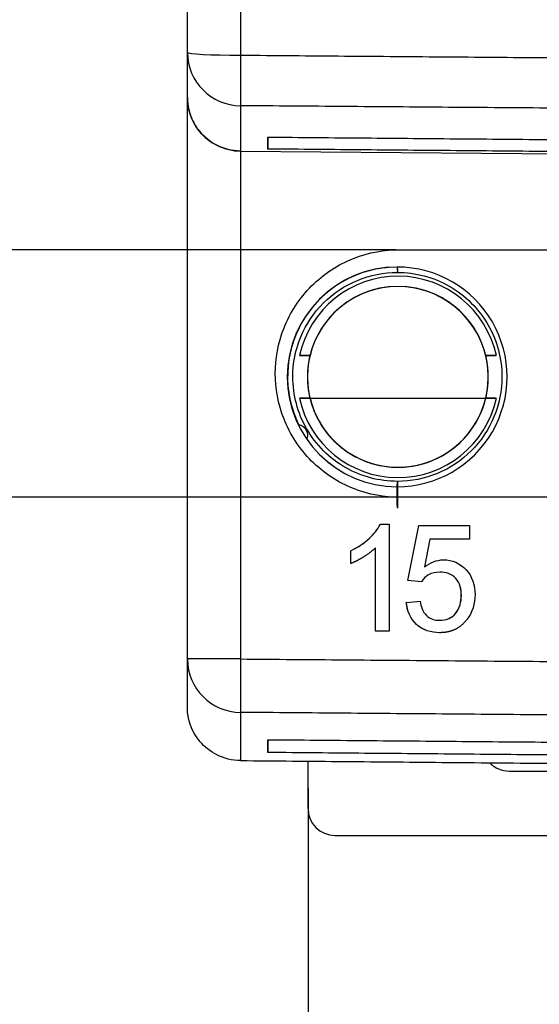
# Model space of a CAD drawing. Header units: millimetres. Extents: x 37 to 294, y 62 to 203.
# Tile 7 of 16: x 238 to 248, y 81 to 99. Entities that reach past the tile are written whole.
import ezdxf

# ---------------------------------------------------------------- set-up
doc = ezdxf.new("R2010")
doc.units = ezdxf.units.MM
doc.header["$MEASUREMENT"] = 0
doc.layers.get('0').update_dxf_attribs({"linetype": 'CONTINUOUS'})
doc.layers.get('Defpoints').update_dxf_attribs({"linetype": 'CONTINUOUS'})
doc.layers.add('View', color=7, linetype='CONTINUOUS')
doc.styles.get("Standard").update_dxf_attribs({"font": 'arial.ttf'})
doc.dimstyles.get("Standard").update_dxf_attribs({"dimscale": 0, "dimtxt": 2.5, "dimasz": 2.5, "dimexe": 1.25, "dimexo": 0.625, "dimtad": 1, "dimdsep": 46, "dimtxsty": 'STANDARD', "dimcen": 2.5, "dimadec": 0, "dimazin": 0, "dimtfac": 1, "dimtmove": 0, "dimatfit": 3, "dimfxl": 1, "dimarcsym": 0})

# ---------------------------------------------------------------- blocks, each defined once
blk = doc.blocks.new('*D4')
at = {"color": 0, "linetype": 'ByBlock', "lineweight": -2}
for p, q in [((230.616, 97.176), (230.616, 99.176)), ((245.137, 95.176), (230.436, 95.176)), ((230.616, 95.176), (230.616, 94.877)), ((230.616, 90.554), (230.616, 90.854)), ((247.536, 90.554), (230.436, 90.554)), ((230.616, 88.554), (230.616, 86.554))]:
    blk.add_line(p, q, dxfattribs=at)
at = {"color": 0}
for points in [[(230.283, 97.176), (230.949, 97.176), (230.616, 95.176)], [(230.949, 88.554), (230.283, 88.554), (230.616, 90.554)]]:
    blk.add_solid(points, dxfattribs=at)
at = {"layer": 'Defpoints', "color": 0}
for p in [(230.616, 95.176), (245.199, 95.176), (247.599, 90.554)]:
    blk.add_point(p, dxfattribs=at)
at = {"color": 0, "linetype": 'ByBlock', "insert": (224.537, 92.865), "char_height": 3, "attachment_point": 5}
blk.add_mtext('\\A1;0.18 [4.62]', dxfattribs=at)
blk = doc.blocks.new('*D16')
at = {"color": 0, "linetype": 'ByBlock', "lineweight": -2}
for p, q in [((243.499, 85.124), (243.499, 72.606)), ((256.499, 85.124), (256.499, 72.606)), ((254.499, 72.786), (245.499, 72.786)), ((245.499, 72.786), (254.499, 72.786))]:
    blk.add_line(p, q, dxfattribs=at)
at = {"color": 0}
for points in [[(245.499, 73.12), (245.499, 72.453), (243.499, 72.786)], [(254.499, 72.453), (254.499, 73.12), (256.499, 72.786)]]:
    blk.add_solid(points, dxfattribs=at)
at = {"layer": 'Defpoints', "color": 0}
for p in [(243.499, 85.187), (256.499, 85.187), (243.499, 72.786)]:
    blk.add_point(p, dxfattribs=at)
at = {"color": 0, "linetype": 'ByBlock', "insert": (249.999, 66.707), "char_height": 3, "attachment_point": 5}
blk.add_mtext('\\A1;0.51 [13.00]', dxfattribs=at)

msp = doc.modelspace()

# ---------------------------------------------------------------- linework, layer by layer
at = {"layer": 'View'}
for p, q in [((241.249, 98.858), (241.249, 109.366)), ((242.24, 108.304), (242.24, 98.806)), ((241.249, 87.537), (241.249, 98.019)), ((242.747, 97.277), (242.747, 97.054)), ((242.24, 97.016), (249.999, 96.948)), ((242.24, 97.016), (242.24, 87.537)), ((245.199, 95.176), (249.999, 95.176)), ((245.161, 94.852), (245.161, 94.852)), ((245.161, 94.852), (245.161, 94.852)), ((243.535, 93.202), (243.339, 93.202)), ((243.535, 93.202), (243.339, 93.202)), ((247.01, 93.202), (246.813, 93.202)), ((247.01, 93.202), (246.813, 93.202)), ((243.339, 92.402), (243.535, 92.402)), ((243.339, 92.402), (243.535, 92.402)), ((243.339, 92.402), (243.535, 92.402)), ((243.535, 92.402), (246.813, 92.402)), ((243.535, 92.402), (246.813, 92.402)), ((243.535, 92.402), (246.813, 92.402)), ((246.813, 92.402), (247.01, 92.402)), ((246.813, 92.402), (247.01, 92.402)), ((246.813, 92.402), (247.01, 92.402)), ((249.999, 90.554), (245.199, 90.554)), ((244.847, 90.054), (245.012, 90.054)), ((244.848, 90.054), (245.012, 90.054)), ((245.012, 90.054), (245.012, 88.054)), ((245.357, 89.002), (245.562, 90.028)), ((245.358, 89.002), (245.563, 90.028)), ((245.562, 90.028), (246.511, 90.028)), ((245.563, 90.028), (246.511, 90.028)), ((246.511, 90.028), (246.511, 89.772)), ((245.772, 89.772), (245.67, 89.254)), ((246.511, 89.772), (245.772, 89.772)), ((246.511, 89.772), (245.772, 89.772)), ((244.294, 89.317), (244.294, 89.554)), ((244.295, 89.554), (244.294, 89.554)), ((244.295, 89.318), (244.295, 89.554)), ((244.755, 88.054), (244.755, 89.612)), ((244.756, 89.612), (244.755, 89.612)), ((244.756, 88.054), (244.756, 89.612)), ((245.671, 89.254), (245.67, 89.254)), ((245.956, 89.156), (245.955, 89.156)), ((245.613, 88.977), (245.357, 89.002)), ((245.358, 89.002), (245.357, 89.002)), ((245.613, 88.977), (245.358, 89.002)), ((245.331, 88.592), (245.588, 88.618)), ((245.332, 88.592), (245.331, 88.592)), ((245.332, 88.592), (245.588, 88.618)), ((246.358, 88.724), (246.357, 88.724)), ((245.955, 88.259), (245.954, 88.259)), ((245.012, 88.054), (244.755, 88.054)), ((245.012, 88.054), (244.756, 88.054)), ((242.747, 86.031), (242.747, 85.792)), ((243.499, 84.744), (243.499, 85.629)), ((247.249, 85.444), (252.749, 85.444)), ((243.999, 84.244), (255.999, 84.244))]:
    msp.add_line(p, q, dxfattribs=at)
for centre, start in [((247.249, 85.944), -136.495), ((243.999, 84.744), 180)]:
    msp.add_arc(centre, 0.5, start, -90, dxfattribs=at)
for centre, major_axis, ratio, start_param, end_param in [((242.249, 98.858), (-1, 0), 0.052336, 0, 1.562065), ((242.249, 98.858), (-1, 0), 0.995008, 0, 1.562065), ((242.249, 98.858), (0.008, 1), 0.008322, -4.65996, -3.24155), ((245.167, 92.802), (0, -2.05), 0.999969, -3.06571, -1.12308), ((245.167, 92.802), (0, -2.05), 0.999969, -3.06571, -1.12308), ((245.161, 92.802), (0, 2.05), 0.999969, 0, 3.14159), ((245.161, 92.802), (0, 2.05), 0.999969, 0, 3.14159), ((245.161, 92.802), (0, 2.05), 0.999969, 0, 3.14159), ((245.163, 92.802), (0, 2.05), 0.999969, 0.000575, 3.14102), ((245.163, 92.802), (0, 2.05), 0.999969, 0.000575, 3.14102), ((245.163, 92.802), (0, 2.05), 0.999969, 0.000575, 3.14102), ((245.161, 92.802), (0, 2.05), 0.999969, 3.14159, 6.283185), ((245.161, 92.802), (0, 2.05), 0.999969, 3.14159, 6.283185), ((245.161, 92.802), (0, 2.05), 0.999969, 3.14159, 6.283185), ((245.165, 95.002), (0, -0.25), 0.007854, 5.35589, 6.685901), ((245.165, 95.002), (0, -0.25), 0.007854, 5.35589, 6.685901), ((245.165, 95.002), (0, -0.25), 0.007854, 5.35589, 6.685901), ((245.165, 95.002), (0, -0.25), 0.007854, 5.35589, 6.283185), ((245.175, 92.802), (0, 1.879), 0.999969, 6.27632, 7.639425), ((245.175, 92.802), (0, 1.879), 0.999969, 6.27632, 7.639425), ((245.175, 92.802), (0, 1.879), 0.999969, 6.27632, 7.639425), ((245.175, 92.802), (0, 1.879), 0.999969, 4.92695, 6.27632), ((245.175, 92.802), (0, 1.879), 0.999969, 4.92695, 6.27632), ((245.175, 92.802), (0, 1.879), 0.999969, 4.92695, 6.27632), ((245.174, 92.802), (0, -1.687), 0.999969, 0, 6.28318), ((245.174, 92.802), (0, -1.687), 0.999969, 0, 6.28318), ((245.174, 92.802), (0, -1.687), 0.999969, -3.14159, -1.78535), ((245.174, 92.802), (0, -1.687), 0.999969, -3.14159, -1.81018), ((245.174, 92.802), (0, -1.687), 0.999969, -3.14159, -1.81018), ((245.174, 92.802), (0, -1.687), 0.999969, -4.49783, -3.14159), ((245.174, 92.802), (0, -1.687), 0.999969, -4.473, -3.14159), ((245.174, 92.802), (0, -1.687), 0.999969, -4.473, -3.14159), ((245.174, 92.802), (0, -1.687), 0.999969, -1.81018, 1.810185), ((245.174, 92.802), (0, -1.687), 0.999969, -1.81018, 1.810185), ((245.174, 92.802), (0, -1.687), 0.999969, -1.78535, 1.785355), ((245.175, 92.802), (0, 1.879), 0.999969, 1.78535, 3.13473), ((245.175, 92.802), (0, 1.879), 0.999969, 1.78535, 3.13473), ((245.175, 92.802), (0, 1.879), 0.999969, 1.78535, 3.13473), ((245.174, 92.802), (0, -1.687), 0.999969, -1.33141, -0.006865), ((245.174, 92.802), (0, -1.687), 0.999969, -1.33141, -0.006865), ((245.174, 92.802), (0, -1.687), 0.999969, -1.33141, -0.006865), ((245.175, 92.802), (0, 1.879), 0.999969, 3.13473, 4.49783), ((245.175, 92.802), (0, 1.879), 0.999969, 3.13473, 4.49783), ((245.174, 92.802), (0, -1.687), 0.999969, -0.006865, 1.331415), ((245.175, 92.802), (0, 1.879), 0.999969, 3.13473, 4.49783), ((245.174, 92.802), (0, -1.687), 0.999969, -0.006865, 1.331415), ((245.174, 92.802), (0, -1.687), 0.999969, -0.006865, 1.331415), ((245.165, 90.602), (0, -0.25), 0.007854, 0, 6.28318), ((245.165, 90.602), (0, -0.25), 0.007854, 0, 6.28318), ((245.165, 90.602), (0, -0.25), 0.007854, 0, 6.28318), ((245.165, 90.602), (0, -0.25), 0.007854, 3.14159, 4.06889), ((245.165, 90.602), (0, -0.25), 0.007854, 2.2143, 2.21431), ((242.249, 87.537), (1, 0), 0.997184, 3.14159, 4.70366), ((242.249, 87.537), (-0.008, -1), 0.008726, 4.71246, 6.20812)]:
    msp.add_ellipse(centre, major_axis=major_axis, ratio=ratio, start_param=start_param, end_param=end_param, dxfattribs=at)
for points, degree in [([(241.249, 98.016), (241.249, 98.02), (241.249, 98.033), (241.249, 98.055), (241.249, 98.085), (241.249, 98.124), (241.249, 98.171), (241.249, 98.227), (241.249, 98.291), (241.249, 98.364), (241.249, 98.446), (241.249, 98.536), (241.249, 98.635), (241.249, 98.742), (241.249, 98.858)], 1), ([(242.24, 98.806), (249.999, 98.744)], 1), ([(241.249, 98.019), (241.249, 98.016)], 1), ([(242.24, 97.863), (242.24, 97.747), (242.24, 97.639), (242.24, 97.539), (242.24, 97.449), (242.24, 97.366), (242.24, 97.293), (242.24, 97.228), (242.24, 97.172), (242.24, 97.124), (242.24, 97.085), (242.24, 97.055), (242.24, 97.034), (242.24, 97.02), (242.24, 97.016)], 1), ([(249.999, 97.802), (242.24, 97.863)], 1), ([(242.747, 97.054), (242.747, 97.117), (242.747, 97.277)], 2), ([(242.747, 97.277), (249.999, 97.214)], 1), ([(249.999, 96.99), (242.747, 97.054)], 1), ([(243.339, 93.202), (243.362, 93.202), (243.445, 93.202), (243.535, 93.202)], 3), ([(243.339, 93.202), (243.362, 93.202), (243.445, 93.202), (243.535, 93.202)], 3), ([(243.339, 93.202), (243.362, 93.202), (243.445, 93.202), (243.535, 93.202)], 3), ([(246.813, 93.202), (246.904, 93.202), (246.986, 93.202), (247.01, 93.202)], 3), ([(246.813, 93.202), (246.904, 93.202), (246.986, 93.202), (247.01, 93.202)], 3), ([(246.813, 93.202), (246.904, 93.202), (246.986, 93.202), (247.01, 93.202)], 3), ([(243.535, 92.402), (243.443, 92.402), (243.362, 92.402), (243.339, 92.402)], 3), ([(243.535, 92.402), (243.443, 92.402), (243.362, 92.402), (243.339, 92.402)], 3), ([(243.535, 92.402), (243.443, 92.402), (243.362, 92.402), (243.339, 92.402)], 3), ([(247.01, 92.402), (246.986, 92.402), (246.902, 92.402), (246.813, 92.402)], 3), ([(247.01, 92.402), (246.986, 92.402), (246.902, 92.402), (246.813, 92.402)], 3), ([(247.01, 92.402), (246.986, 92.402), (246.902, 92.402), (246.813, 92.402)], 3), ([(245.67, 89.254), (245.77, 89.334), (245.896, 89.388), (246.026, 89.387)], 3), ([(245.671, 89.254), (245.771, 89.334), (245.897, 89.388), (246.027, 89.387)], 3), ([(246.613, 88.74), (246.615, 88.572), (246.565, 88.403), (246.46, 88.271)], 3), ([(241.249, 86.63), (241.249, 86.731), (241.249, 87.537)], 2), ([(242.24, 87.537), (249.999, 87.475)], 1), ([(249.999, 86.477), (242.24, 86.54)], 1), ([(242.24, 86.54), (242.24, 85.768), (242.24, 85.641)], 2), ([(242.747, 85.792), (242.747, 85.887), (242.747, 86.031)], 2), ([(242.747, 86.031), (249.999, 85.968)], 1), ([(242.24, 85.641), (249.999, 85.573)], 1), ([(249.999, 85.728), (242.747, 85.792)], 1)]:
    msp.add_open_spline(points, degree=degree, dxfattribs=at)
for points, degree, knots in [([(242.24, 97.016), (242.08, 97.018), (241.926, 97.059), (241.797, 97.124), (241.668, 97.192), (241.563, 97.276), (241.482, 97.375), (241.322, 97.567), (241.25, 97.796), (241.249, 98.019)], 3, [0, 0, 0, 0, 0.000473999, 0.000473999, 0.000473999, 0.000947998, 0.000947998, 0.000947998, 0.001896, 0.001896, 0.001896, 0.001896]), ([(241.249, 98.016), (241.249, 97.865), (241.282, 97.722), (241.346, 97.586), (241.379, 97.518), (241.419, 97.454), (241.466, 97.394), (241.65, 97.16), (241.943, 97.017), (242.24, 97.016)], 3, [0, 0, 0, 0, 0.5, 0.5, 0.5, 0.75472, 0.75472, 0.75472, 1, 1, 1, 1]), ([(242.888, 92.865), (242.887, 93.137), (242.937, 93.431), (243.05, 93.716), (243.162, 94.001), (243.338, 94.274), (243.565, 94.499), (243.79, 94.726), (244.064, 94.902), (244.348, 95.014), (244.633, 95.127), (244.927, 95.177), (245.199, 95.176)], 3, [3.14159, 3.14159, 3.14159, 3.14159, 3.53429, 3.53429, 3.53429, 3.92699, 3.92699, 3.92699, 4.31969, 4.31969, 4.31969, 4.71239, 4.71239, 4.71239, 4.71239]), ([(245.165, 90.852), (244.828, 90.852), (244.491, 90.941), (244.199, 91.108), (243.897, 91.28), (243.643, 91.534), (243.471, 91.836), (243.304, 92.129), (243.215, 92.465), (243.215, 92.802), (243.212, 93.312), (243.424, 93.822), (243.786, 94.181), (244.145, 94.543), (244.655, 94.755), (245.165, 94.752)], 3, [0, 0, 0, 0, 0.248118, 0.248118, 0.248118, 0.503765, 0.503765, 0.503765, 0.751882, 0.751882, 0.751882, 0.875941, 0.875941, 0.875941, 1, 1, 1, 1]), ([(245.165, 94.752), (245.502, 94.752), (245.839, 94.663), (246.131, 94.496), (246.433, 94.324), (246.687, 94.07), (246.859, 93.768), (247.026, 93.476), (247.115, 93.139), (247.115, 92.802), (247.118, 92.292), (246.906, 91.782), (246.544, 91.423), (246.185, 91.061), (245.675, 90.849), (245.165, 90.852)], 3, [0, 0, 0, 0, 0.248118, 0.248118, 0.248118, 0.503765, 0.503765, 0.503765, 0.751882, 0.751882, 0.751882, 0.875941, 0.875941, 0.875941, 1, 1, 1, 1]), ([(245.199, 90.554), (244.927, 90.553), (244.633, 90.603), (244.348, 90.716), (244.064, 90.828), (243.79, 91.004), (243.565, 91.231), (243.338, 91.456), (243.162, 91.73), (243.05, 92.014), (242.937, 92.299), (242.887, 92.593), (242.888, 92.865)], 3, [1.5708, 1.5708, 1.5708, 1.5708, 1.9635, 1.9635, 1.9635, 2.35619, 2.35619, 2.35619, 2.74889, 2.74889, 2.74889, 3.14159, 3.14159, 3.14159, 3.14159]), ([(243.319, 91.915), (243.393, 91.901), (243.432, 91.862), (243.46, 91.816), (243.485, 91.769), (243.499, 91.716), (243.474, 91.645)], 3, [0, 0, 0, 0, 0.5, 0.5, 0.5, 1, 1, 1, 1]), ([(243.319, 91.915), (243.393, 91.901), (243.432, 91.862), (243.46, 91.816), (243.485, 91.769), (243.499, 91.716), (243.474, 91.645)], 3, [0, 0, 0, 0, 0.5, 0.5, 0.5, 1, 1, 1, 1]), ([(244.294, 89.554), (244.42, 89.615), (244.535, 89.693), (244.638, 89.788), (244.721, 89.865), (244.797, 89.951), (244.847, 90.054)], 3, [0, 0, 0, 0, 0.551215, 0.551215, 0.551215, 1, 1, 1, 1]), ([(244.295, 89.554), (244.421, 89.615), (244.536, 89.693), (244.639, 89.788), (244.722, 89.865), (244.798, 89.951), (244.848, 90.054)], 3, [0, 0, 0, 0, 0.551215, 0.551215, 0.551215, 1, 1, 1, 1]), ([(244.755, 89.612), (244.656, 89.515), (244.537, 89.444), (244.421, 89.369), (244.294, 89.317)], 2, [0, 0, 0, 0.502156, 0.502156, 1, 1, 1]), ([(246.026, 89.387), (246.183, 89.39), (246.338, 89.322), (246.443, 89.206), (246.562, 89.082), (246.615, 88.908), (246.613, 88.74)], 3, [0, 0, 0, 0, 0.479364, 0.479364, 0.479364, 1, 1, 1, 1]), ([(245.955, 89.156), (245.884, 89.156), (245.81, 89.144), (245.748, 89.106), (245.693, 89.074), (245.648, 89.03), (245.613, 88.977)], 3, [0, 0, 0, 0, 0.533686, 0.533686, 0.533686, 1, 1, 1, 1]), ([(246.357, 88.724), (246.357, 88.836), (246.332, 88.954), (246.255, 89.04), (246.182, 89.126), (246.065, 89.157), (245.955, 89.156)], 3, [0, 0, 0, 0, 0.505503, 0.505503, 0.505503, 1, 1, 1, 1]), ([(246.358, 88.724), (246.358, 88.836), (246.332, 88.954), (246.256, 89.04), (246.183, 89.126), (246.066, 89.157), (245.956, 89.156)], 3, [0, 0, 0, 0, 0.505503, 0.505503, 0.505503, 1, 1, 1, 1]), ([(245.953, 88.028), (245.797, 88.026), (245.636, 88.074), (245.522, 88.183), (245.406, 88.287), (245.344, 88.439), (245.331, 88.592)], 3, [0, 0, 0, 0, 0.503769, 0.503769, 0.503769, 1, 1, 1, 1]), ([(245.953, 88.028), (245.797, 88.026), (245.637, 88.074), (245.522, 88.183), (245.407, 88.287), (245.344, 88.439), (245.332, 88.592)], 3, [0.0004898, 0.0004898, 0.0004898, 0.0004898, 0.503769, 0.503769, 0.503769, 1, 1, 1, 1]), ([(245.588, 88.618), (245.603, 88.52), (245.635, 88.419), (245.708, 88.349), (245.772, 88.285), (245.865, 88.258), (245.954, 88.259)], 3, [0, 0, 0, 0, 0.526756, 0.526756, 0.526756, 1, 1, 1, 1]), ([(245.954, 88.259), (246.012, 88.258), (246.068, 88.269), (246.122, 88.29), (246.172, 88.312), (246.214, 88.344), (246.249, 88.386), (246.329, 88.479), (246.357, 88.605), (246.357, 88.724)], 3, [0, 0, 0, 0, 0.247388, 0.247388, 0.247388, 0.478715, 0.478715, 0.478715, 1, 1, 1, 1]), ([(245.955, 88.259), (246.013, 88.258), (246.069, 88.269), (246.123, 88.29), (246.173, 88.312), (246.215, 88.344), (246.25, 88.386), (246.33, 88.479), (246.358, 88.605), (246.358, 88.724)], 3, [0, 0, 0, 0, 0.247388, 0.247388, 0.247388, 0.478715, 0.478715, 0.478715, 1, 1, 1, 1]), ([(246.46, 88.271), (246.372, 88.153), (246.24, 88.088), (246.103, 88.026), (245.953, 88.028)], 2, [0, 0, 0, 0.493075, 0.493075, 1, 1, 1]), ([(242.24, 87.537), (242.072, 87.537), (241.912, 87.537), (241.808, 87.537), (241.712, 87.537), (241.619, 87.537), (241.539, 87.537), (241.502, 87.537), (241.465, 87.537), (241.433, 87.537), (241.401, 87.537), (241.374, 87.537), (241.347, 87.537), (241.326, 87.537), (241.305, 87.537), (241.289, 87.537), (241.274, 87.537), (241.265, 87.537), (241.255, 87.537), (241.252, 87.537), (241.249, 87.537)], 2, [1.57952, 1.57952, 1.57952, 1.91425, 1.91425, 2.13741, 2.13741, 2.36056, 2.36056, 2.47213, 2.47213, 2.58371, 2.58371, 2.69529, 2.69529, 2.80686, 2.80686, 2.91844, 2.91844, 3.03002, 3.03002, 3.14159, 3.14159, 3.14159]), ([(242.24, 85.641), (242.081, 85.642), (241.928, 85.682), (241.799, 85.746), (241.67, 85.813), (241.565, 85.895), (241.484, 85.993), (241.322, 86.184), (241.25, 86.408), (241.249, 86.63)], 3, [0, 0, 0, 0, 0.00046916, 0.00046916, 0.00046916, 0.000938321, 0.000938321, 0.000938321, 0.00187664, 0.00187664, 0.00187664, 0.00187664])]:
    msp.add_open_spline(points, degree=degree, knots=knots, dxfattribs=at)

# ---------------------------------------------------------------- dimensions: what is measured, and where the dimension line sits
at = {"linetype": 'ByBlock'}
dim = msp.add_linear_dim(base=(230.616, 95.176), p1=(247.599, 90.554), p2=(245.199, 95.176), angle=90, dimstyle='STANDARD', override={"dimscale": 1, "dimtxt": 3, "dimasz": 2, "dimexe": 0.18, "dimexo": 0.0625, "dimgap": 0.09, "dimtad": 0, "dimtih": 1, "dimtoh": 1, "dimlfac": 0.03937, "dimzin": 0, "dimcen": 0.09, "dimtdec": 4, "dimtofl": 0, "dimtmove": 2, "dimtolj": 1, "dimtzin": 0}, dxfattribs=at)
dim.commit()
dim.dimension.update_dxf_attribs({"geometry": '*D4', "text_midpoint": (224.537, 92.865)})
dim = msp.add_linear_dim(base=(243.499, 72.786), p1=(256.499, 85.187), p2=(243.499, 85.187), dimstyle='STANDARD', override={"dimscale": 1, "dimtxt": 3, "dimasz": 2, "dimexe": 0.18, "dimexo": 0.0625, "dimgap": 0.09, "dimtad": 0, "dimtih": 1, "dimtoh": 1, "dimlfac": 0.03937, "dimzin": 0, "dimcen": 0.09, "dimtdec": 4, "dimtofl": 0, "dimtmove": 2, "dimtolj": 1, "dimtzin": 0}, dxfattribs=at)
dim.commit()
dim.dimension.update_dxf_attribs({"geometry": '*D16', "text_midpoint": (249.999, 66.707)})

doc.saveas('drawing.dxf')
